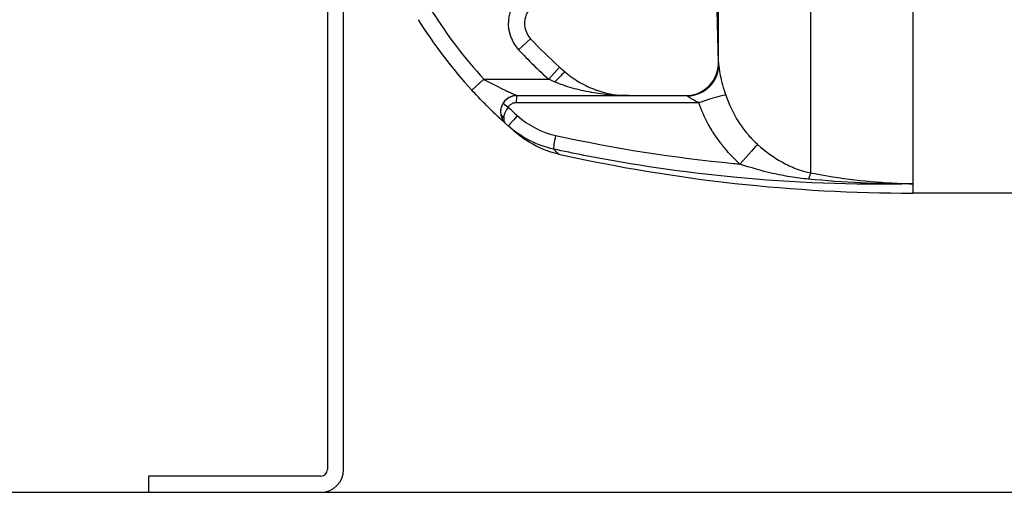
# Model space of a CAD drawing. Header units: millimetres. Extents: x 0 to 8400, y 0 to 5940.
# Tile 41 of 50: x 6416 to 6719, y 3481 to 3626. Entities that reach past the tile are written whole.
import ezdxf

# ---------------------------------------------------------------- set-up
doc = ezdxf.new("R2010")
doc.units = ezdxf.units.MM
doc.header["$LTSCALE"] = 20
doc.layers.add('02-LINIE-035', color=2, linetype='CONTINUOUS')
doc.layers.add('03-LINIE-050', color=3, linetype='CONTINUOUS')

msp = doc.modelspace()

# ---------------------------------------------------------------- linework, layer by layer
at = {"layer": '02-LINIE-035'}
for p, q in [((6659.22, 3578.88), (6659.22, 3832.46)), ((6630.88, 3612.21), (6630.88, 3799.13)), ((6510.64, 3755.67), (6510.64, 3487.67)), ((6515.64, 3487.67), (6515.64, 3755.67)), ((6629.52, 3660.13), (6630.75, 3612.88)), ((6690.64, 3575.54), (6690.64, 3649.03)), ((6573.1, 3620.16), (6569.42, 3616.76)), ((6630.84, 3612.92), (6630.75, 3612.93)), ((6582.02, 3611.41), (6578.71, 3607.67)), ((6555.08, 3604.29), (6558.77, 3607.67)), ((6558.77, 3607.67), (6578.71, 3607.67)), ((6568.88, 3602.67), (6568.9, 3602.67)), ((6568.9, 3602.67), (6620.84, 3602.67)), ((6690.64, 3572.67), (6690.64, 3575.54)), ((6724.76, 3572.67), (6690.64, 3572.67)), ((6455.64, 3485.67), (6455.64, 3480.67)), ((6508.64, 3485.67), (6455.64, 3485.67)), ((6455.64, 3480.67), (6508.64, 3480.67))]:
    msp.add_line(p, q, dxfattribs=at)
for centre, radius, start, end in [((6578.24, 3624.91), 12, 129.8488, 222.7389), ((6665.64, 3705.67), 145, 212.0754, 222.5211), ((6578.24, 3624.91), 7, 118.8325, 222.7389), ((6665.64, 3705.67), 150, 212.0754, 222.5211), ((6665.64, 3705.67), 126, 222.7389, 228.4253), ((6665.64, 3705.67), 131, 222.7389, 228.4253), ((6568.88, 3597.67), 5, 90, 180.9252), ((6690.64, 4072.67), 500, 257.4174, 270), ((6508.64, 3487.67), 7, 270, 0), ((6508.64, 3487.67), 2, 270, 0)]:
    msp.add_arc(centre, radius, start, end, dxfattribs=at)
for centre, major_axis, ratio, start_param, end_param in [((6620.84, 3612.67), (0, -10), 0.999978, 0, 1.596108), ((6580.56, 3606.05), (3.25, 3.8), 0.105656, 0, 1.44771), ((6620.89, 3611.96), (9.99, 0.46), 0.941438, 4.704327, 6.260479), ((6586.59, 3608.93), (-23.96, 9.36), 0.162972, 1.299884, 1.380622), ((6568.9, 3600.67), (0, 2), 0.105084, 0, 1.673623), ((6623.73, 3599.45), (9.44, 3.3), 0.061815, 0.116703, 1.438231), ((6566.4, 3599.34), (-1.66, 1.12), 0.145795, 0.008816, 1.542827), ((6667.52, 3706.65), (67.28, -131.55), 0.999934, 5.054648, 5.080664), ((6565.91, 3597.28), (-1.98, -0.26), 0.601883, 0, 0.942653), ((6569.24, 3598.49), (-3.91, -4.24), 0.861739, 5.660318, 5.721192), ((6565.94, 3597.09), (-1.96, -0.39), 0.620947, 0, 0.865115), ((6569.37, 3598.37), (-3.93, -4.22), 0.529098, 5.661266, 5.722081), ((6569.54, 3597.08), (-3.31, -3.74), 0.004968, 4.865162, 6.283185), ((6665.61, 3705.66), (-72.6, 131.25), 0.999897, 1.904208, 1.911943), ((6581.3, 3591.04), (-1.06, -4.89), 0.076337, 4.85735, 6.145479), ((6636.4, 3580.32), (6.63, 7.48), 0.0082, 0.211435, 1.403277), ((6657.56, 3569.29), (1.88, 9.82), 0.074371, 0.232232, 0.687786)]:
    msp.add_ellipse(centre, major_axis=major_axis, ratio=ratio, start_param=start_param, end_param=end_param, dxfattribs=at)
for points in [[(6630.84, 3612.92), (6630.85, 3612.92), (6630.86, 3612.68), (6630.88, 3612.21)], [(6582.02, 3611.41), (6582.61, 3610.88), (6583.21, 3610.37), (6583.81, 3609.86)], [(6583.81, 3609.86), (6583.9, 3609.78), (6583.98, 3609.71), (6584.07, 3609.63)], [(6568.9, 3602.67), (6567.24, 3602.67), (6565.66, 3601.82), (6564.74, 3600.45)], [(6621.24, 3602.55), (6621.11, 3602.63), (6620.97, 3602.67), (6620.84, 3602.67)], [(6569.02, 3596.53), (6572.37, 3593.53), (6576.39, 3591.38), (6580.77, 3590.42)], [(6580.19, 3586.21), (6575, 3587.33), (6570.22, 3589.81), (6566.23, 3593.34)], [(6568.2, 3591.63), (6567.98, 3591.81), (6567.71, 3592.05), (6567.39, 3592.32)], [(6568.18, 3591.64), (6567.98, 3591.81), (6567.73, 3592.03), (6567.44, 3592.27)], [(6581.71, 3584.68), (6581.71, 3584.68), (6581.71, 3584.68), (6581.71, 3584.68)], [(6690.64, 3575.54), (6679.93, 3575.46), (6669.22, 3575.94), (6658.55, 3576.97)]]:
    msp.add_open_spline(points, degree=3, dxfattribs=at)
for points, knots in [([(6630.88, 3612.21), (6630.91, 3611.71), (6631.01, 3610.6), (6631.37, 3608.86), (6631.74, 3607.12), (6632.37, 3604.9), (6633.08, 3602.8)], [0, 0, 0, 0, 0.5, 0.5, 0.5, 1, 1, 1, 1]), ([(6558.77, 3607.67), (6559.85, 3607.08), (6560.92, 3606.51), (6562, 3605.96), (6562.85, 3605.53), (6563.71, 3605.1), (6564.54, 3604.69), (6564.74, 3604.6), (6564.93, 3604.51), (6565.12, 3604.41), (6565.6, 3604.18), (6566.08, 3603.96), (6566.53, 3603.74), (6566.78, 3603.63), (6567.01, 3603.52), (6567.24, 3603.42), (6567.41, 3603.34), (6567.57, 3603.26), (6567.73, 3603.19), (6567.96, 3603.09), (6568.17, 3602.99), (6568.35, 3602.91), (6568.43, 3602.87), (6568.51, 3602.84), (6568.57, 3602.81), (6568.76, 3602.72), (6568.88, 3602.67), (6568.88, 3602.67)], [0, 0, 0, 0, 0.279238, 0.279238, 0.279238, 0.5, 0.5, 0.5, 0.552002, 0.552002, 0.552002, 0.681286, 0.681286, 0.681286, 0.75, 0.75, 0.75, 0.800923, 0.800923, 0.800923, 0.875, 0.875, 0.875, 0.906681, 0.906681, 0.906681, 1, 1, 1, 1]), ([(6584.07, 3609.63), (6585.41, 3608.51), (6586.83, 3607.53), (6589.83, 3605.8), (6591.42, 3605.06), (6593.02, 3604.48)], [0, 0, 0, 0, 0.529178, 0.529178, 1.103805, 1.103805, 1.103805, 1.103805]), ([(6565.36, 3594.11), (6565.32, 3594.15), (6565.28, 3594.19), (6565.22, 3594.24), (6565.01, 3594.43), (6564.71, 3594.7), (6564.35, 3595.03), (6564.14, 3595.22), (6563.91, 3595.44), (6563.66, 3595.67), (6563.48, 3595.83), (6563.3, 3596), (6563.12, 3596.17), (6562.66, 3596.6), (6562.16, 3597.07), (6561.66, 3597.56), (6561.45, 3597.75), (6561.25, 3597.95), (6561.03, 3598.16), (6560.2, 3598.97), (6559.31, 3599.85), (6558.43, 3600.76), (6557.32, 3601.89), (6556.2, 3603.07), (6555.08, 3604.29)], [0, 0, 0, 0, 0.03379, 0.03379, 0.03379, 0.169557, 0.169557, 0.169557, 0.25, 0.25, 0.25, 0.306466, 0.306466, 0.306466, 0.444259, 0.444259, 0.444259, 0.5, 0.5, 0.5, 0.721826, 0.721826, 0.721826, 1, 1, 1, 1]), ([(6603.29, 3602.67), (6599.46, 3602.67), (6595.61, 3602.98), (6591.81, 3603.64), (6591.73, 3603.65), (6591.65, 3603.67), (6591.56, 3603.68), (6589.67, 3604.02), (6587.78, 3604.44), (6585.9, 3604.98), (6584.09, 3605.5), (6582.32, 3606.11), (6580.56, 3606.86)], [0, 0, 0, 0, 0.5, 0.5, 0.5, 0.510879, 0.510879, 0.510879, 0.760128, 0.760128, 0.760128, 1, 1, 1, 1]), ([(6593.02, 3604.48), (6593.1, 3604.45), (6593.17, 3604.43), (6593.24, 3604.4), (6593.27, 3604.39), (6593.3, 3604.38), (6593.33, 3604.37), (6593.36, 3604.36), (6593.38, 3604.35), (6593.41, 3604.34)], [0.4841756, 0.4841756, 0.4841756, 0.4841756, 0.49512044, 0.49512044, 0.49512044, 0.5, 0.5, 0.5, 0.50377446, 0.50377446, 0.50377446, 0.50377446]), ([(6593.41, 3604.34), (6596.11, 3603.4), (6598.82, 3602.88), (6602.15, 3602.68), (6602.72, 3602.67), (6603.29, 3602.67)], [0, 0, 0, 0, 0.967435, 0.967435, 1.166742, 1.166742, 1.166742, 1.166742]), ([(6624.77, 3600.47), (6624.34, 3600.68), (6623.91, 3600.9), (6623.49, 3601.12), (6623.14, 3601.32), (6622.79, 3601.52), (6622.47, 3601.72), (6622.47, 3601.72), (6622.46, 3601.73), (6622.45, 3601.73), (6622.19, 3601.9), (6621.94, 3602.07), (6621.73, 3602.22), (6621.73, 3602.22), (6621.72, 3602.22), (6621.72, 3602.23), (6621.54, 3602.35), (6621.38, 3602.47), (6621.24, 3602.55)], [0, 0, 0, 0, 0.315553, 0.315553, 0.315553, 0.583864, 0.583864, 0.583864, 0.589444, 0.589444, 0.589444, 0.809999, 0.809999, 0.809999, 0.814148, 0.814148, 0.814148, 1, 1, 1, 1]), ([(6633.08, 3602.8), (6634.06, 3599.89), (6635.37, 3597.14), (6637.03, 3594.55), (6637.44, 3593.91), (6637.87, 3593.29), (6638.32, 3592.67), (6638.77, 3592.07), (6639.24, 3591.47), (6639.72, 3590.9), (6639.8, 3590.81), (6639.88, 3590.72), (6639.95, 3590.63), (6640.86, 3589.58), (6641.83, 3588.58), (6642.87, 3587.65)], [0, 0, 0, 0, 0.504061, 0.504061, 0.504061, 0.628889, 0.628889, 0.628889, 0.753092, 0.753092, 0.753092, 0.772384, 0.772384, 0.772384, 1, 1, 1, 1]), ([(6564.74, 3600.45), (6564.37, 3599.91), (6564.13, 3599.32), (6564, 3598.7), (6563.87, 3598.13), (6563.85, 3597.57), (6563.93, 3597.01)], [0, 0, 0, 0, 0.517352, 0.517352, 0.517352, 1, 1, 1, 1]), ([(6566.19, 3599.13), (6565.79, 3598.61), (6565.48, 3598.08), (6565.26, 3597.55), (6565.05, 3597.06), (6564.92, 3596.59), (6564.87, 3596.16)], [0, 0, 0, 0, 0.517979, 0.517979, 0.517979, 1, 1, 1, 1]), ([(6568.69, 3600.46), (6568.35, 3600.46), (6568, 3600.4), (6567.68, 3600.29), (6567.36, 3600.18), (6567.06, 3600.01), (6566.8, 3599.79), (6566.56, 3599.61), (6566.36, 3599.38), (6566.19, 3599.13)], [0, 0, 0, 0, 0.346227, 0.346227, 0.346227, 0.692595, 0.692595, 0.692595, 1, 1, 1, 1]), ([(6624.77, 3600.47), (6618.88, 3600.47), (6612.99, 3600.46), (6594.3, 3600.46), (6581.49, 3600.46), (6568.69, 3600.46)], [0, 0, 0, 0, 0.315066, 0.315066, 1, 1, 1, 1]), ([(6631.64, 3587.89), (6631.61, 3587.93), (6631.59, 3587.96), (6631.56, 3588), (6630.98, 3588.75), (6630.42, 3589.52), (6629.89, 3590.31), (6629.1, 3591.47), (6628.37, 3592.67), (6627.7, 3593.9), (6626.56, 3596.01), (6625.58, 3598.2), (6624.77, 3600.47)], [0, 0, 0, 0, 0.009223, 0.009223, 0.009223, 0.207241, 0.207241, 0.207241, 0.5, 0.5, 0.5, 1, 1, 1, 1]), ([(6563.98, 3596.7), (6564.06, 3596.3), (6564.18, 3595.92), (6564.33, 3595.57), (6564.48, 3595.25), (6564.65, 3594.95), (6564.85, 3594.68), (6564.93, 3594.57), (6565.02, 3594.46), (6565.11, 3594.36), (6565.15, 3594.32), (6565.19, 3594.27), (6565.24, 3594.23), (6565.26, 3594.21), (6565.28, 3594.19), (6565.3, 3594.17), (6565.31, 3594.16), (6565.32, 3594.15), (6565.33, 3594.14), (6565.34, 3594.13), (6565.34, 3594.13), (6565.35, 3594.12), (6565.35, 3594.12), (6565.35, 3594.12), (6565.36, 3594.12), (6565.36, 3594.11), (6565.36, 3594.11), (6565.36, 3594.11)], [0, 0, 0, 0, 0.372379, 0.372379, 0.372379, 0.720983, 0.720983, 0.720983, 0.867591, 0.867591, 0.867591, 0.935969, 0.935969, 0.935969, 0.968822, 0.968822, 0.968822, 0.98477, 0.98477, 0.98477, 0.992543, 0.992543, 0.992543, 0.995838, 0.995838, 0.995838, 1, 1, 1, 1]), ([(6564.85, 3595.91), (6564.84, 3595.6), (6564.85, 3595.31), (6564.9, 3595.06), (6564.97, 3594.65), (6565.13, 3594.32), (6565.36, 3594.11)], [0, 0, 0, 0, 0.3773337, 0.3773337, 0.3773337, 0.9999323, 0.9999323, 0.9999323, 0.9999323]), ([(6567.39, 3592.32), (6567.18, 3592.5), (6566.96, 3592.7), (6566.72, 3592.91), (6566.56, 3593.05), (6566.4, 3593.19), (6566.23, 3593.34)], [0.8695476, 0.8695476, 0.8695476, 0.8695476, 0.9491267, 0.9491267, 0.9491267, 1, 1, 1, 1]), ([(6568.73, 3591.18), (6568.61, 3591.28), (6568.43, 3591.43), (6568.2, 3591.63), (6568.2, 3591.63), (6568.2, 3591.63), (6568.2, 3591.63)], [0.6236244, 0.6236244, 0.6236244, 0.6236244, 0.7499587, 0.7499587, 0.7499587, 0.7499773, 0.7499773, 0.7499773, 0.7499773]), ([(6581.71, 3584.68), (6578.55, 3585.38), (6575.46, 3586.62), (6572, 3588.73), (6571.32, 3589.18), (6570.33, 3589.9), (6570, 3590.14), (6569.56, 3590.49), (6569.44, 3590.59), (6569.27, 3590.72), (6569.23, 3590.76), (6569.15, 3590.82), (6569.12, 3590.85), (6569.08, 3590.88), (6569.07, 3590.89), (6569.06, 3590.9), (6569.05, 3590.91), (6569.04, 3590.92), (6569.03, 3590.92), (6569.02, 3590.93), (6569.01, 3590.94), (6568.97, 3590.97), (6568.98, 3590.96), (6568.96, 3590.98), (6568.95, 3590.99), (6568.92, 3591.01), (6568.89, 3591.04), (6568.82, 3591.1), (6568.77, 3591.14), (6568.73, 3591.18)], [0, 0, 0, 0, 0.972334, 0.972334, 1.216488, 1.216488, 1.339477, 1.339477, 1.38559, 1.38559, 1.402885, 1.402885, 1.415887, 1.415887, 1.418895, 1.418895, 1.421915, 1.421915, 1.424944, 1.424944, 1.431049, 1.431049, 1.479644, 1.479644, 1.527643, 1.527643, 1.671653, 1.671653, 1.816613, 1.816613, 1.816613, 1.816613]), ([(6580.77, 3590.42), (6598.87, 3586.43), (6617.11, 3583.58), (6635.46, 3581.81), (6636.12, 3581.74), (6636.78, 3581.68), (6637.44, 3581.62)], [0, 0, 0, 0, 0.965203, 0.965203, 0.965203, 1, 1, 1, 1]), ([(6580.19, 3586.21), (6580.56, 3585.83), (6580.87, 3585.52), (6581.11, 3585.28), (6581.51, 3584.88), (6581.71, 3584.68), (6581.71, 3584.68)], [0.000059, 0.000059, 0.000059, 0.000059, 0.1888474, 0.1888474, 0.1888474, 0.4998061, 0.4998061, 0.4998061, 0.4998061]), ([(6690.64, 3575.54), (6672.23, 3575.1), (6653.75, 3575.79), (6635.43, 3577.56), (6620.03, 3579.05), (6604.71, 3581.29), (6589.48, 3584.29), (6586.38, 3584.9), (6583.28, 3585.54), (6580.19, 3586.21)], [0, 0, 0, 0, 0.497038, 0.497038, 0.497038, 0.91486, 0.91486, 0.91486, 1, 1, 1, 1]), ([(6637.44, 3581.62), (6635.99, 3582.91), (6634.63, 3584.29), (6633.37, 3585.75), (6632.96, 3586.23), (6632.56, 3586.72), (6632.17, 3587.22), (6631.99, 3587.44), (6631.81, 3587.67), (6631.64, 3587.89)], [0, 0, 0, 0, 0.677989, 0.677989, 0.677989, 0.90028, 0.90028, 0.90028, 1, 1, 1, 1]), ([(6642.87, 3587.65), (6645.26, 3585.5), (6647.78, 3583.67), (6650.5, 3582.17), (6651.87, 3581.41), (6653.27, 3580.74), (6654.73, 3580.19), (6655.56, 3579.87), (6656.41, 3579.58), (6657.29, 3579.34), (6657.92, 3579.16), (6658.56, 3579.01), (6659.22, 3578.88)], [0, 0, 0, 0, 0.5, 0.5, 0.5, 0.751514, 0.751514, 0.751514, 0.895882, 0.895882, 0.895882, 1, 1, 1, 1]), ([(6658.55, 3576.97), (6656.63, 3577.15), (6654.75, 3577.4), (6652.86, 3577.71), (6651.06, 3578), (6649.26, 3578.36), (6647.46, 3578.76), (6644.06, 3579.53), (6640.72, 3580.48), (6637.44, 3581.62)], [0, 0, 0, 0, 0.265918, 0.265918, 0.265918, 0.519268, 0.519268, 0.519268, 1, 1, 1, 1]), ([(6659.22, 3578.88), (6663.71, 3578.02), (6668.23, 3577.32), (6672.76, 3576.79), (6677.09, 3576.28), (6681.44, 3575.91), (6685.79, 3575.71), (6687.4, 3575.63), (6689.02, 3575.57), (6690.64, 3575.54)], [0, 0, 0, 0, 0.4325445, 0.4325445, 0.4325445, 0.8463181, 0.8463181, 0.8463181, 1, 1, 1, 1])]:
    msp.add_open_spline(points, degree=3, knots=knots, dxfattribs=at)
at = {"layer": '03-LINIE-050'}
msp.add_line((6317.8, 3480.67), (7953.27, 3480.67), dxfattribs=at)

doc.saveas('drawing.dxf')
